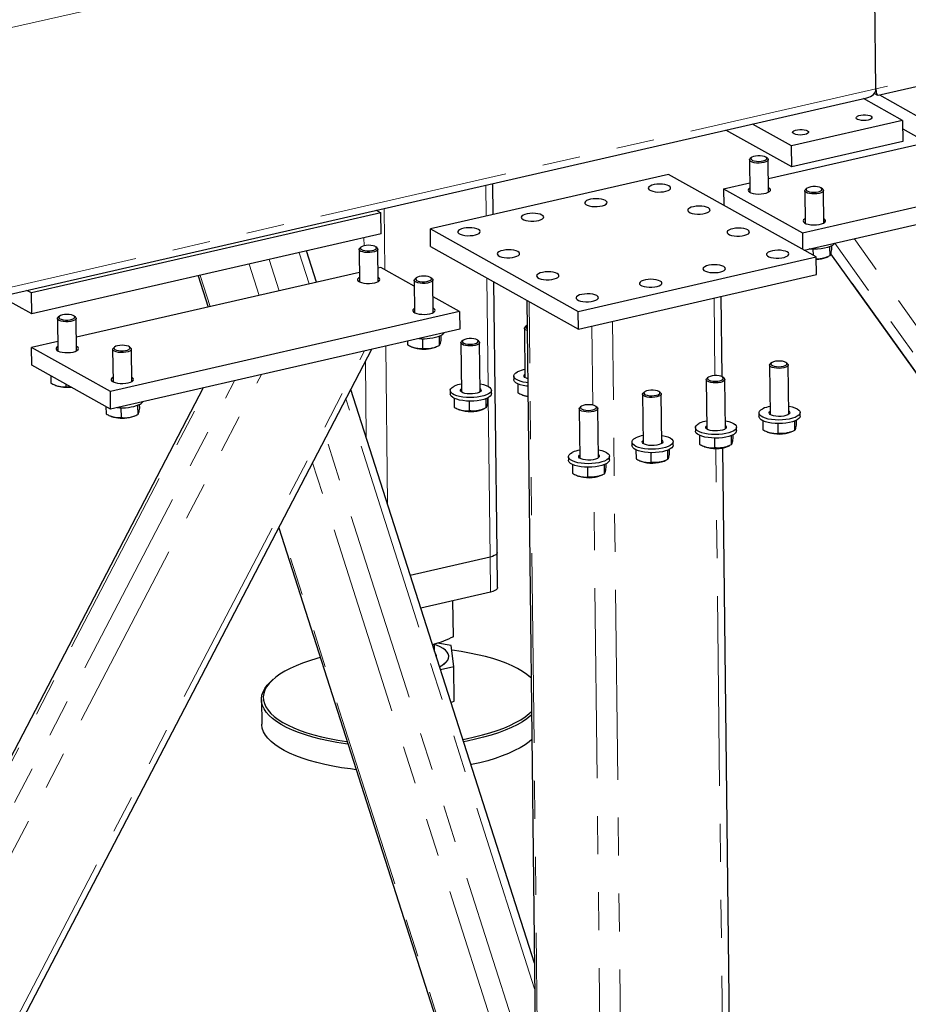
# Model space of a CAD drawing. Header units: millimetres. Extents: x 0 to 841, y 0 to 594.
# Tile 80 of 107: x 498 to 528, y 399 to 432. Entities that reach past the tile are written whole.
import ezdxf

# ---------------------------------------------------------------- set-up
doc = ezdxf.new("R2010")
doc.units = ezdxf.units.MM
doc.linetypes.add('PHANTOM', pattern=[12.7, 6.35, -1.27, 1.27, -1.27, 1.27, -1.27])
doc.layers.add('TRAIT-FORT', color=4, linetype='Continuous', lineweight=25)

msp = doc.modelspace()

# ---------------------------------------------------------------- linework, layer by layer
at = {"color": 8, "linetype": 'PHANTOM', "lineweight": 18}
for p, q in [((526.89048, 438.70499), (491.84371, 430.67566)), ((562.03621, 438.0803), (526.98944, 430.05098)), ((526.98944, 430.05098), (491.94267, 422.02165)), ((513.94752, 425.79607), (513.93568, 426.8314)), ((510.56065, 424.00262), (510.53721, 426.0528)), ((509.86357, 424.80691), (509.86055, 425.07142)), ((549.1834, 393.03279), (526.25723, 425.04387)), ((548.9294, 392.33681), (525.61179, 424.89445)), ((508.0283, 423.53113), (507.69424, 424.57511)), ((544.68296, 397.74161), (525.47747, 424.55762)), ((506.35213, 423.14712), (506.01808, 424.1911)), ((507.01937, 423.29999), (506.68532, 424.34397)), ((504.71573, 422.77221), (504.38167, 423.81619)), ((514.01256, 420.10873), (513.97111, 423.73329)), ((521.60207, 420.46632), (521.57239, 423.06174)), ((515.84202, 382.78542), (515.38279, 422.94442)), ((517.51809, 419.47945), (517.48783, 422.12596)), ((518.63963, 381.55679), (518.17392, 422.28314)), ((510.65028, 416.16448), (510.58979, 421.45441)), ((492.10042, 387.21641), (509.87462, 421.29057)), ((509.93691, 418.39389), (509.90795, 420.92611)), ((488.65416, 386.42686), (506.42836, 420.50102)), ((488.3312, 388.87256), (504.61265, 420.08503)), ((488.77715, 388.17718), (505.53109, 420.29545)), ((515.57155, 399.95733), (509.25959, 419.68316)), ((514.07786, 414.39769), (514.01689, 419.73006)), ((515.23858, 397.6137), (508.58842, 418.39649)), ((521.90421, 394.04455), (521.62993, 418.03008)), ((514.66598, 397.16508), (508.14455, 417.54556)), ((517.95118, 381.60679), (517.54569, 417.06644)), ((514.76141, 391.37792), (507.05595, 415.45866)), ((514.09124, 413.22823), (514.07786, 414.39769))]:
    msp.add_line(p, q, dxfattribs=at)
msp.add_open_spline([(512.24449, 411.18234), (512.26028, 411.15995), (512.28569, 411.12392), (512.29205, 411.07918), (512.28807, 411.05773), (512.28671, 411.05039)], degree=3, knots=[0, 0, 0, 0, 0.51922766, 0.83540921, 1, 1, 1, 1], dxfattribs=at)
at = {"layer": 'TRAIT-FORT', "color": 4, "linetype": 'Continuous', "lineweight": 25}
for p, q in [((526.98944, 430.05098), (526.89048, 438.70499)), ((527.06503, 429.83938), (561.73264, 437.78184)), ((492.01826, 421.81005), (526.68587, 429.75251)), ((527.88139, 428.99475), (526.57204, 429.72643)), ((526.93877, 429.90075), (527.04294, 429.84254)), ((527.10306, 429.84809), (528.4124, 429.11641)), ((523.39269, 427.05117), (532.85851, 429.21981)), ((527.88139, 428.99475), (524.16431, 428.14315)), ((527.88139, 428.99475), (527.88942, 428.29307)), ((524.17233, 427.44148), (521.97011, 428.67211)), ((524.16431, 428.14315), (522.85496, 428.87484)), ((527.8846, 428.71416), (528.42043, 428.41473)), ((524.17233, 427.44148), (524.16431, 428.14315)), ((527.88942, 428.29307), (524.17233, 427.44148)), ((522.7605, 427.67698), (522.7729, 426.59223)), ((522.82322, 427.75443), (522.78311, 427.71886)), ((523.36189, 427.72548), (523.32097, 427.76012)), ((523.39786, 426.59938), (523.38546, 427.68413)), ((524.529, 425.23419), (536.21126, 427.91064)), ((524.58275, 424.66025), (536.21795, 427.32591)), ((520.0488, 427.19389), (512.08362, 425.36904)), ((524.99213, 424.43148), (520.0488, 427.19389)), ((514.18497, 425.85047), (514.17313, 426.8858)), ((521.89256, 426.70748), (522.76929, 426.90834)), ((521.89256, 426.70748), (524.529, 425.23419)), ((521.89256, 426.70748), (521.89882, 426.16007)), ((524.66874, 426.72313), (524.62862, 426.68756)), ((525.2074, 426.69418), (525.16648, 426.72882)), ((524.60601, 426.64568), (524.61841, 425.56093)), ((525.24337, 425.56808), (525.23097, 426.65283)), ((510.42589, 425.90446), (498.74363, 423.22802)), ((510.26999, 425.99158), (510.42589, 425.90446)), ((510.43391, 425.20278), (510.42589, 425.90446)), ((512.08362, 425.36904), (517.02696, 422.60663)), ((512.09031, 424.78431), (512.08362, 425.36904)), ((510.43391, 425.20278), (498.75166, 422.52634)), ((524.529, 425.23419), (524.53526, 424.68678)), ((509.69761, 424.68423), (509.71001, 423.59948)), ((509.76034, 424.76168), (509.72022, 424.72611)), ((510.299, 424.73273), (510.25809, 424.76737)), ((510.33497, 423.60663), (510.32257, 424.69138)), ((512.09031, 424.78431), (517.03365, 422.0219)), ((524.88205, 424.69355), (524.88435, 424.49171)), ((525.43936, 424.77493), (525.4429, 424.4654)), ((525.49787, 424.80073), (525.49923, 424.68159)), ((508.27498, 423.58765), (507.94093, 424.63163)), ((517.02696, 422.60663), (524.99213, 424.43148)), ((524.99882, 423.84675), (524.99213, 424.43148)), ((525.3261, 424.41465), (525.38641, 424.44012)), ((525.47261, 424.53553), (544.66287, 397.74079)), ((510.42271, 424.0797), (510.32981, 424.05842)), ((511.54542, 423.45231), (510.42271, 424.0797)), ((509.7064, 423.91559), (500.24059, 421.74694)), ((504.31737, 423.80146), (504.65142, 422.75748)), ((511.60585, 423.73038), (511.56574, 423.69481)), ((512.14451, 423.70143), (512.1036, 423.73607)), ((517.03365, 422.0219), (524.99882, 423.84675)), ((511.54312, 423.65293), (511.55553, 422.56818)), ((512.18048, 422.57533), (512.16808, 423.66008)), ((514.31419, 414.55073), (514.21071, 423.5994)), ((498.75166, 422.52634), (497.70288, 423.11241)), ((498.74363, 423.22802), (498.58773, 423.31514)), ((498.75166, 422.52634), (498.74363, 423.22802)), ((513.05915, 422.60641), (512.17448, 423.10079)), ((521.84058, 420.42779), (521.80984, 423.11614)), ((515.30821, 422.9861), (515.76686, 382.87703)), ((499.67112, 422.45021), (499.631, 422.41464)), ((500.20978, 422.42126), (500.16886, 422.4559)), ((500.24575, 421.29516), (500.23335, 422.37991)), ((513.05915, 422.60641), (501.3769, 419.92997)), ((513.05915, 422.60641), (513.06584, 422.02168)), ((517.03365, 422.0219), (517.02696, 422.60663)), ((499.60839, 422.37276), (499.62079, 421.28801)), ((515.22844, 422.05061), (515.24727, 420.40375)), ((515.29117, 422.12806), (515.25106, 422.09249)), ((513.06584, 422.02168), (501.38358, 419.34524)), ((512.37647, 421.78218), (512.38001, 421.47265)), ((512.43498, 421.80798), (512.43634, 421.68884)), ((499.61718, 421.60412), (498.74045, 421.40326)), ((501.3769, 419.92997), (498.74045, 421.40326)), ((498.74714, 420.81853), (498.74045, 421.40326)), ((501.51663, 421.41891), (501.47651, 421.38334)), ((502.05529, 421.38996), (502.01438, 421.4246)), ((511.32063, 421.62185), (511.32206, 421.49651)), ((511.46673, 421.42601), (511.49919, 421.41317)), ((511.81916, 421.7008), (511.82287, 421.37648)), ((512.26321, 421.4219), (512.32353, 421.44737)), ((513.10439, 421.56398), (513.12323, 419.91712)), ((513.16712, 421.64143), (513.12701, 421.60586)), ((513.70579, 421.61248), (513.66487, 421.64712)), ((513.74819, 419.92427), (513.72935, 421.57113)), ((492.35419, 387.27455), (510.12839, 421.34871)), ((501.4539, 421.34146), (501.4663, 420.25671)), ((502.09126, 420.26386), (502.07886, 421.34861)), ((501.38358, 419.34524), (498.74714, 420.81853)), ((523.4312, 420.81393), (523.45003, 419.16707)), ((523.49393, 420.89138), (523.45382, 420.85581)), ((524.03259, 420.86243), (523.99168, 420.89707)), ((524.07499, 419.17422), (524.05616, 420.82108)), ((499.38451, 420.46235), (499.38733, 420.21633)), ((514.87172, 420.45001), (514.87306, 420.33306)), ((521.36988, 420.40475), (521.32977, 420.36918)), ((521.90855, 420.3758), (521.86763, 420.41044)), ((499.53199, 420.14584), (499.56446, 420.13299)), ((499.88716, 420.18147), (499.88814, 420.09631)), ((499.88814, 420.09631), (500.04599, 420.09271)), ((515.00396, 420.19289), (515.00738, 419.89418)), ((521.30716, 420.32731), (521.32599, 418.68045)), ((521.95095, 418.68759), (521.93211, 420.33445)), ((504.48273, 420.05527), (488.24262, 388.92206)), ((501.38358, 419.34524), (501.3769, 419.92997)), ((515.56173, 400.81544), (509.42369, 419.99776)), ((512.74767, 419.96338), (512.74901, 419.84644)), ((514.12392, 419.86216), (514.12258, 419.9791)), ((515.15205, 419.82369), (515.18451, 419.81084)), ((519.18311, 419.84068), (519.20194, 418.19382)), ((519.24584, 419.91813), (519.20572, 419.88256)), ((519.7845, 419.88918), (519.74359, 419.92382)), ((519.8269, 418.20097), (519.80807, 419.84783)), ((501.23003, 419.43105), (501.23284, 419.18503)), ((502.28725, 419.47071), (502.29079, 419.16118)), ((502.34576, 419.4965), (502.34712, 419.37737)), ((512.87992, 419.70626), (512.88333, 419.40756)), ((513.38043, 419.61185), (513.38414, 419.28753)), ((513.93774, 419.69324), (513.94128, 419.3837)), ((513.99625, 419.71903), (513.99762, 419.5999)), ((517.12179, 419.4315), (517.08168, 419.39593)), ((517.66045, 419.40255), (517.61954, 419.43719)), ((501.37751, 419.11454), (501.40997, 419.10169)), ((501.72994, 419.38933), (501.73365, 419.06501)), ((502.17399, 419.11043), (502.2343, 419.1359)), ((513.028, 419.33706), (513.06047, 419.32422)), ((513.82449, 419.33295), (513.8848, 419.35842)), ((517.05906, 419.35406), (517.07789, 417.7072)), ((517.70285, 417.71434), (517.68402, 419.3612)), ((523.07448, 419.21333), (523.07582, 419.09639)), ((524.45073, 419.11211), (524.44939, 419.22905)), ((523.20672, 418.95621), (523.21014, 418.65751)), ((523.70724, 418.8618), (523.71095, 418.53748)), ((524.26455, 418.94319), (524.26809, 418.63365)), ((524.32306, 418.96898), (524.32442, 418.84984)), ((520.95043, 418.72671), (520.95177, 418.60976)), ((521.08268, 418.46959), (521.08609, 418.17088)), ((522.1405, 418.45656), (522.14404, 418.14703)), ((522.19901, 418.48235), (522.20038, 418.36322)), ((522.32668, 418.62548), (522.32534, 418.74243)), ((523.35481, 418.58701), (523.38728, 418.57417)), ((524.15129, 418.5829), (524.21161, 418.60837)), ((518.82639, 418.24008), (518.82772, 418.12313)), ((520.20263, 418.13886), (520.2013, 418.2558)), ((521.23076, 418.10038), (521.26323, 418.08754)), ((521.58319, 418.37518), (521.5869, 418.05086)), ((522.02725, 418.09628), (522.08756, 418.12175)), ((518.07859, 417.65223), (518.07725, 417.76918)), ((518.95863, 417.98296), (518.96205, 417.68425)), ((519.45915, 417.88855), (519.46286, 417.56423)), ((520.01646, 417.96993), (520.02, 417.6604)), ((520.07497, 417.99573), (520.07633, 417.87659)), ((522.14166, 394.09895), (521.86776, 418.05088)), ((516.70234, 417.75345), (516.70368, 417.63651)), ((516.83459, 417.49633), (516.838, 417.19763)), ((517.89241, 417.48331), (517.89595, 417.17377)), ((517.95092, 417.5091), (517.95228, 417.38997)), ((519.10672, 417.61376), (519.13918, 417.60091)), ((519.9032, 417.60965), (519.96351, 417.63512)), ((516.98267, 417.12713), (517.01514, 417.11429)), ((517.3351, 417.40193), (517.33881, 417.0776)), ((517.77915, 417.12302), (517.83947, 417.1485)), ((507.01317, 415.37665), (514.76397, 391.15422)), ((514.32756, 413.38127), (514.31419, 414.55073)), ((514.07786, 414.39769), (511.41112, 413.78673)), ((514.09124, 413.22823), (511.76069, 412.69429)), ((512.85199, 411.72833), (512.83812, 412.94113)), ((512.77606, 411.44289), (512.32472, 411.52126)), ((512.22534, 411.25916), (512.22274, 411.48658)), ((512.86325, 410.74386), (512.77606, 411.44289)), ((512.69974, 411.0678), (512.69961, 411.07949)), ((512.41827, 410.63926), (512.86325, 410.74386)), ((512.87652, 409.58353), (512.86325, 410.74386)), ((506.82758, 410.31247), (506.77027, 410.26166)), ((515.45193, 410.36094), (515.39348, 410.41043)), ((506.43105, 409.63351), (506.44041, 408.81489)), ((512.77238, 409.53259), (512.87652, 409.58353))]:
    msp.add_line(p, q, dxfattribs=at)
at = {"layer": 'TRAIT-FORT', "color": 4, "linetype": 'Continuous', "lineweight": 25, "flags": 128}
for points in [[(526.7306, 429.01024), (526.65786, 428.99847), (526.57914, 428.99471), (526.50142, 428.99928), (526.43163, 429.01178), (526.37596, 429.0311), (526.33935, 429.05551), (526.32507, 429.08286), (526.33437, 429.11071), (526.36643, 429.13659), (526.41841, 429.15819), (526.48568, 429.17361), (526.56227, 429.18146), (526.64137, 429.18105), (526.71596, 429.17242), (526.7794, 429.15633), (526.82606, 429.13422), (526.85179, 429.10804), (526.85431, 429.08013), (526.8334, 429.05296), (526.7909, 429.02895), (526.7306, 429.01024)], [(524.60656, 428.52361), (524.53381, 428.51185), (524.45509, 428.50809), (524.37738, 428.51266), (524.30759, 428.52516), (524.25191, 428.54447), (524.21531, 428.56889), (524.20102, 428.59624), (524.21032, 428.62409), (524.24239, 428.64996), (524.29436, 428.67157), (524.36163, 428.68698), (524.43822, 428.69483), (524.51732, 428.69442), (524.59191, 428.68579), (524.65535, 428.6697), (524.70201, 428.64759), (524.72774, 428.62141), (524.73027, 428.5935), (524.70935, 428.56634), (524.66685, 428.54233), (524.60656, 428.52361)], [(523.36189, 427.72548), (523.36506, 427.72268), (523.38419, 427.6936), (523.38024, 427.66355), (523.3535, 427.63476), (523.30596, 427.60937), (523.24113, 427.58926), (523.16384, 427.57592), (523.07981, 427.57034), (522.99527, 427.57293), (522.91649, 427.5835), (522.84932, 427.60128), (522.79874, 427.62493), (522.76849, 427.65271), (522.76083, 427.68255), (522.77632, 427.71225), (522.78311, 427.71886)], [(522.96008, 427.80653), (522.89313, 427.79033), (522.84212, 427.76802), (522.81158, 427.74157), (522.80422, 427.71334), (522.8207, 427.68583), (522.85956, 427.66149), (522.91733, 427.64248), (522.9889, 427.63049), (523.06789, 427.62658), (523.1473, 427.63111), (523.22006, 427.64367), (523.27971, 427.66315), (523.32094, 427.6878), (523.34011, 427.71545), (523.33549, 427.74364), (523.30751, 427.76986), (523.25865, 427.79178), (523.19325, 427.80745), (523.11712, 427.81549), (523.03702, 427.81517), (522.96008, 427.80653)], [(520.06522, 426.80816), (520.00604, 426.83334), (519.93055, 426.85236), (519.84351, 426.86401), (519.75038, 426.86757), (519.65701, 426.86281), (519.56928, 426.85002), (519.49268, 426.83002), (519.43204, 426.80406), (519.39117, 426.77377), (519.37263, 426.74106), (519.37759, 426.70797), (519.40574, 426.67659), (519.4553, 426.6489), (519.52317, 426.62662), (519.60508, 426.61116), (519.69588, 426.6035), (519.78987, 426.6041), (519.88115, 426.61295), (519.96396, 426.62947), (520.03313, 426.65263), (520.08429, 426.68098), (520.11423, 426.71273), (520.12107, 426.7459), (520.10439, 426.77838), (520.06522, 426.80816)], [(522.77123, 426.73856), (522.75778, 426.73064), (522.7223, 426.69955), (522.70958, 426.66655), (522.72043, 426.6337), (522.75415, 426.60306), (522.80863, 426.57657), (522.88045, 426.55588), (522.96509, 426.5423), (523.05724, 426.53667), (523.1511, 426.53936), (523.24079, 426.5502), (523.32065, 426.5685), (523.38568, 426.59311), (523.43179, 426.62248), (523.45607, 426.65478), (523.45702, 426.68797), (523.43456, 426.71997), (523.39619, 426.74571)], [(525.2074, 426.69418), (525.21057, 426.69138), (525.2297, 426.6623), (525.22575, 426.63225), (525.19901, 426.60346), (525.15147, 426.57807), (525.08664, 426.55796), (525.00935, 426.54462), (524.92532, 426.53904), (524.84078, 426.54163), (524.762, 426.5522), (524.69483, 426.56998), (524.64425, 426.59363), (524.614, 426.62141), (524.60634, 426.65125), (524.62183, 426.68095), (524.62862, 426.68756)], [(524.80559, 426.77523), (524.73864, 426.75903), (524.68763, 426.73672), (524.65709, 426.71027), (524.64973, 426.68204), (524.66621, 426.65453), (524.70507, 426.63019), (524.76285, 426.61118), (524.83441, 426.59919), (524.91341, 426.59528), (524.99281, 426.59981), (525.06557, 426.61237), (525.12522, 426.63185), (525.16645, 426.6565), (525.18562, 426.68415), (525.181, 426.71234), (525.15302, 426.73856), (525.10416, 426.76048), (525.03876, 426.77615), (524.96263, 426.78419), (524.88253, 426.78387), (524.80559, 426.77523)], [(517.94118, 426.32153), (517.88199, 426.34672), (517.80651, 426.36573), (517.71947, 426.37739), (517.62633, 426.38094), (517.53297, 426.37618), (517.44523, 426.3634), (517.36864, 426.3434), (517.308, 426.31744), (517.26712, 426.28715), (517.24859, 426.25443), (517.25354, 426.22135), (517.28169, 426.18997), (517.33126, 426.16227), (517.39913, 426.13999), (517.48103, 426.12454), (517.57184, 426.11687), (517.66583, 426.11748), (517.7571, 426.12632), (517.83992, 426.14284), (517.90908, 426.16601), (517.96024, 426.19435), (517.99018, 426.22611), (517.99702, 426.25927), (517.98034, 426.29176), (517.94118, 426.32153)], [(521.38344, 426.07151), (521.32426, 426.0967), (521.24878, 426.11572), (521.16173, 426.12737), (521.0686, 426.13093), (520.97524, 426.12617), (520.8875, 426.11338), (520.81091, 426.09338), (520.75027, 426.06742), (520.70939, 426.03713), (520.69085, 426.00442), (520.69581, 425.97133), (520.72396, 425.93995), (520.77353, 425.91225), (520.84139, 425.88998), (520.9233, 425.87452), (521.01411, 425.86685), (521.1081, 425.86746), (521.19937, 425.8763), (521.28219, 425.89283), (521.35135, 425.91599), (521.40251, 425.94434), (521.43245, 425.97609), (521.43929, 426.00925), (521.42261, 426.04174), (521.38344, 426.07151)], [(515.81713, 425.83491), (515.75794, 425.86009), (515.68246, 425.87911), (515.59542, 425.89076), (515.50229, 425.89432), (515.40892, 425.88956), (515.32118, 425.87677), (515.24459, 425.85677), (515.18395, 425.83081), (515.14308, 425.80052), (515.12454, 425.76781), (515.1295, 425.73472), (515.15764, 425.70334), (515.20721, 425.67564), (515.27508, 425.65337), (515.35699, 425.63791), (515.44779, 425.63024), (515.54178, 425.63085), (515.63305, 425.63969), (515.71587, 425.65622), (515.78503, 425.67938), (515.83619, 425.70773), (515.86613, 425.73948), (515.87298, 425.77264), (515.85629, 425.80513), (515.81713, 425.83491)], [(524.61674, 425.70726), (524.60329, 425.69934), (524.56781, 425.66825), (524.5551, 425.63525), (524.56594, 425.6024), (524.59966, 425.57176), (524.65414, 425.54527), (524.72596, 425.52458), (524.8106, 425.511), (524.90275, 425.50537), (524.99662, 425.50806), (525.0863, 425.5189), (525.16616, 425.5372), (525.23119, 425.56181), (525.2773, 425.59118), (525.30159, 425.62348), (525.30253, 425.65667), (525.28007, 425.68867), (525.2417, 425.71441)], [(513.69308, 425.34828), (513.6339, 425.37347), (513.55841, 425.39248), (513.47137, 425.40414), (513.37824, 425.40769), (513.28487, 425.40293), (513.19714, 425.39015), (513.12054, 425.37015), (513.0599, 425.34419), (513.01903, 425.3139), (513.00049, 425.28118), (513.00545, 425.24809), (513.0336, 425.21672), (513.08316, 425.18902), (513.15103, 425.16674), (513.23294, 425.15128), (513.32374, 425.14362), (513.41773, 425.14423), (513.50901, 425.15307), (513.59182, 425.16959), (513.66099, 425.19275), (513.71215, 425.2211), (513.74209, 425.25286), (513.74893, 425.28602), (513.73225, 425.31851), (513.69308, 425.34828)], [(522.70167, 425.33487), (522.64248, 425.36006), (522.567, 425.37907), (522.47996, 425.39073), (522.38683, 425.39428), (522.29346, 425.38952), (522.20572, 425.37674), (522.12913, 425.35674), (522.06849, 425.33078), (522.02762, 425.30049), (522.00908, 425.26777), (522.01404, 425.23469), (522.04218, 425.20331), (522.09175, 425.17561), (522.15962, 425.15333), (522.24153, 425.13788), (522.33233, 425.13021), (522.42632, 425.13082), (522.51759, 425.13966), (522.60041, 425.15618), (522.66957, 425.17935), (522.72073, 425.20769), (522.75067, 425.23945), (522.75752, 425.27261), (522.74083, 425.3051), (522.70167, 425.33487)], [(510.14082, 424.58892), (510.0594, 424.57937), (509.97432, 424.57786), (509.89189, 424.58451), (509.81823, 424.59881), (509.7588, 424.61972), (509.71801, 424.64568), (509.69888, 424.67476), (509.70283, 424.70481), (509.72022, 424.72611)], [(510.12205, 424.64369), (510.189, 424.65989), (510.24001, 424.68221), (510.27055, 424.70865), (510.27791, 424.73689), (510.26143, 424.7644), (510.22257, 424.78874), (510.16479, 424.80775), (510.09323, 424.81974), (510.01423, 424.82364), (509.93483, 424.81911), (509.86207, 424.80655), (509.80242, 424.78708), (509.76119, 424.76242), (509.74202, 424.73477), (509.74664, 424.70659), (509.77462, 424.68037), (509.82348, 424.65845), (509.88888, 424.64277), (509.96501, 424.63474), (510.04511, 424.63505), (510.12205, 424.64369)], [(510.299, 424.73273), (510.31457, 424.71565), (510.32223, 424.68581), (510.30675, 424.65611), (510.26926, 424.62877), (510.21254, 424.6058), (510.14082, 424.58892)], [(525.61179, 424.89445), (525.58316, 424.85856), (525.53035, 424.81871), (525.45852, 424.78264), (525.36995, 424.7515), (525.26751, 424.72628), (525.15447, 424.70781), (525.03448, 424.69667), (524.9114, 424.69322), (524.78917, 424.69758), (524.75667, 424.70009)], [(515.0113, 424.61164), (514.95212, 424.63682), (514.87664, 424.65584), (514.78959, 424.66749), (514.69646, 424.67105), (514.6031, 424.66629), (514.51536, 424.6535), (514.43877, 424.6335), (514.37813, 424.60754), (514.33725, 424.57725), (514.31871, 424.54454), (514.32367, 424.51145), (514.35182, 424.48007), (514.40139, 424.45238), (514.46926, 424.4301), (514.55116, 424.41464), (514.64197, 424.40698), (514.73596, 424.40758), (514.82723, 424.41643), (514.91005, 424.43295), (514.97921, 424.45611), (515.03037, 424.48446), (515.06031, 424.51621), (515.06715, 424.54938), (515.05047, 424.58186), (515.0113, 424.61164)], [(524.01989, 424.59823), (523.96071, 424.62341), (523.88522, 424.64243), (523.79818, 424.65409), (523.70505, 424.65764), (523.61168, 424.65288), (523.52395, 424.6401), (523.44735, 424.6201), (523.38671, 424.59414), (523.34584, 424.56385), (523.3273, 424.53113), (523.33226, 424.49804), (523.36041, 424.46667), (523.40997, 424.43897), (523.47784, 424.41669), (523.55975, 424.40123), (523.65055, 424.39357), (523.74454, 424.39418), (523.83581, 424.40302), (523.91863, 424.41954), (523.98779, 424.4427), (524.03895, 424.47105), (524.0689, 424.50281), (524.07574, 424.53597), (524.05905, 424.56846), (524.01989, 424.59823)], [(521.89584, 424.1116), (521.83666, 424.13679), (521.76117, 424.15581), (521.67413, 424.16746), (521.581, 424.17102), (521.48764, 424.16625), (521.3999, 424.15347), (521.3233, 424.13347), (521.26267, 424.10751), (521.22179, 424.07722), (521.20325, 424.0445), (521.20821, 424.01142), (521.23636, 423.98004), (521.28592, 423.95234), (521.35379, 423.93006), (521.4357, 423.91461), (521.5265, 423.90694), (521.62049, 423.90755), (521.71177, 423.91639), (521.79458, 423.93291), (521.86375, 423.95608), (521.91491, 423.98443), (521.94485, 424.01618), (521.95169, 424.04934), (521.93501, 424.08183), (521.89584, 424.1116)], [(509.70834, 423.74581), (509.67441, 423.72271), (509.65013, 423.69041), (509.64918, 423.65722), (509.67164, 423.62523), (509.71609, 423.59643), (509.77975, 423.57266), (509.8586, 423.55539), (509.9477, 423.54571), (510.04144, 423.54423), (510.13394, 423.55104), (510.21939, 423.56573)], [(510.21939, 423.56573), (510.29241, 423.58735), (510.34842, 423.61456), (510.3839, 423.64564), (510.39662, 423.67865), (510.38577, 423.7115), (510.35205, 423.74213), (510.3333, 423.75296)], [(511.98633, 423.55762), (511.90491, 423.54807), (511.81983, 423.54656), (511.7374, 423.55321), (511.66374, 423.56751), (511.60431, 423.58842), (511.56352, 423.61438), (511.54439, 423.64346), (511.54834, 423.67351), (511.56574, 423.69481)], [(511.96756, 423.61239), (512.03451, 423.62859), (512.08552, 423.65091), (512.11606, 423.67735), (512.12342, 423.70559), (512.10694, 423.7331), (512.06808, 423.75744), (512.01031, 423.77645), (511.93874, 423.78844), (511.85975, 423.79234), (511.78034, 423.78781), (511.70758, 423.77525), (511.64793, 423.75578), (511.6067, 423.73112), (511.58753, 423.70347), (511.59215, 423.67529), (511.62013, 423.64907), (511.66899, 423.62715), (511.73439, 423.61147), (511.81052, 423.60344), (511.89062, 423.60375), (511.96756, 423.61239)], [(512.14451, 423.70143), (512.16008, 423.68435), (512.16775, 423.65451), (512.15226, 423.62481), (512.11477, 423.59747), (512.05806, 423.5745), (511.98633, 423.55762)], [(516.32953, 423.87499), (516.27034, 423.90018), (516.19486, 423.9192), (516.10782, 423.93085), (516.01469, 423.93441), (515.92132, 423.92964), (515.83358, 423.91686), (515.75699, 423.89686), (515.69635, 423.8709), (515.65548, 423.84061), (515.63694, 423.80789), (515.6419, 423.77481), (515.67004, 423.74343), (515.71961, 423.71573), (515.78748, 423.69346), (515.86939, 423.678), (515.96019, 423.67033), (516.05418, 423.67094), (516.14545, 423.67978), (516.22827, 423.6963), (516.29743, 423.71947), (516.34859, 423.74782), (516.37853, 423.77957), (516.38538, 423.81273), (516.36869, 423.84522), (516.32953, 423.87499)], [(519.7718, 423.62498), (519.71261, 423.65016), (519.63713, 423.66918), (519.55009, 423.68083), (519.45696, 423.68439), (519.36359, 423.67963), (519.27585, 423.66684), (519.19926, 423.64684), (519.13862, 423.62088), (519.09775, 423.59059), (519.07921, 423.55788), (519.08417, 423.52479), (519.11231, 423.49341), (519.16188, 423.46572), (519.22975, 423.44344), (519.31166, 423.42798), (519.40246, 423.42032), (519.49645, 423.42092), (519.58772, 423.42977), (519.67054, 423.44629), (519.7397, 423.46945), (519.79086, 423.4978), (519.8208, 423.52955), (519.82765, 423.56272), (519.81096, 423.5952), (519.7718, 423.62498)], [(517.64775, 423.13835), (517.58857, 423.16354), (517.51308, 423.18255), (517.42604, 423.19421), (517.33291, 423.19776), (517.23954, 423.193), (517.15181, 423.18022), (517.07521, 423.16022), (517.01457, 423.13426), (516.9737, 423.10397), (516.95516, 423.07125), (516.96012, 423.03817), (516.98827, 423.00679), (517.03783, 422.97909), (517.1057, 422.95681), (517.18761, 422.94136), (517.27841, 422.93369), (517.3724, 422.9343), (517.46367, 422.94314), (517.54649, 422.95966), (517.61565, 422.98283), (517.66681, 423.01117), (517.69676, 423.04293), (517.7036, 423.07609), (517.68691, 423.10858), (517.64775, 423.13835)], [(511.55385, 422.71451), (511.51993, 422.69141), (511.49564, 422.65911), (511.49469, 422.62592), (511.51715, 422.59393), (511.56161, 422.56513), (511.62526, 422.54136), (511.70411, 422.52409), (511.79321, 422.51441), (511.88695, 422.51293), (511.97946, 422.51975), (512.0649, 422.53443)], [(512.0649, 422.53443), (512.13792, 422.55605), (512.19393, 422.58326), (512.22941, 422.61434), (512.24213, 422.64735), (512.23128, 422.6802), (512.19756, 422.71083), (512.17881, 422.72166)], [(500.0516, 422.27745), (499.97017, 422.2679), (499.88509, 422.26639), (499.80267, 422.27303), (499.72901, 422.28734), (499.66958, 422.30825), (499.62879, 422.3342), (499.60965, 422.36329), (499.6136, 422.39334), (499.631, 422.41464)], [(500.03283, 422.33222), (500.09978, 422.34842), (500.15079, 422.37073), (500.18133, 422.39718), (500.18869, 422.42541), (500.17221, 422.45292), (500.13335, 422.47726), (500.07557, 422.49627), (500.00401, 422.50826), (499.92501, 422.51217), (499.84561, 422.50764), (499.77285, 422.49508), (499.7132, 422.47561), (499.67196, 422.45095), (499.6528, 422.4233), (499.65741, 422.39511), (499.6854, 422.36889), (499.73426, 422.34697), (499.79966, 422.3313), (499.87579, 422.32326), (499.95589, 422.32358), (500.03283, 422.33222)], [(500.20978, 422.42126), (500.22535, 422.40418), (500.23301, 422.37434), (500.21752, 422.34464), (500.18003, 422.3173), (500.12332, 422.29433), (500.0516, 422.27745)], [(515.31978, 421.97403), (515.31726, 421.97491), (515.26668, 421.99856), (515.23644, 422.02634), (515.22878, 422.05618), (515.24426, 422.08587), (515.25106, 422.09249)], [(515.31781, 422.14602), (515.31006, 422.14165), (515.27952, 422.1152), (515.27216, 422.08696), (515.28865, 422.05946), (515.31904, 422.03914)], [(499.61912, 421.43434), (499.58519, 421.41124), (499.5609, 421.37894), (499.55996, 421.34575), (499.58242, 421.31375), (499.62687, 421.28496), (499.69053, 421.26118), (499.76938, 421.24391), (499.85848, 421.23423), (499.95222, 421.23276), (500.04472, 421.23957), (500.13017, 421.25425)], [(500.13017, 421.25425), (500.20319, 421.27588), (500.2592, 421.30309), (500.29468, 421.33417), (500.30739, 421.36717), (500.29655, 421.40003), (500.26283, 421.43066), (500.24408, 421.44149)], [(501.87834, 421.30092), (501.94529, 421.31712), (501.9963, 421.33943), (502.02684, 421.36588), (502.0342, 421.39411), (502.01772, 421.42162), (501.97886, 421.44596), (501.92108, 421.46497), (501.84952, 421.47696), (501.77052, 421.48087), (501.69112, 421.47634), (501.61836, 421.46378), (501.55871, 421.44431), (501.51748, 421.41965), (501.49831, 421.392), (501.50293, 421.36381), (501.53091, 421.33759), (501.57977, 421.31567), (501.64517, 421.3), (501.7213, 421.29196), (501.8014, 421.29228), (501.87834, 421.30092)], [(502.05529, 421.38996), (502.07086, 421.37288), (502.07852, 421.34304), (502.06304, 421.31334), (502.02555, 421.286), (501.96883, 421.26303), (501.89711, 421.24615)], [(513.70579, 421.61248), (513.70896, 421.60969), (513.72809, 421.5806), (513.72414, 421.55056), (513.6974, 421.52177), (513.64985, 421.49637), (513.58503, 421.47626), (513.50774, 421.46292), (513.4237, 421.45734), (513.33916, 421.45993), (513.26039, 421.47051), (513.19322, 421.48828), (513.14263, 421.51193), (513.11239, 421.53971), (513.10473, 421.56955), (513.12022, 421.59925), (513.12701, 421.60586)], [(513.30398, 421.69353), (513.23703, 421.67733), (513.18602, 421.65502), (513.15547, 421.62857), (513.14812, 421.60034), (513.1646, 421.57283), (513.20346, 421.54849), (513.26123, 421.52948), (513.3328, 421.51749), (513.41179, 421.51359), (513.4912, 421.51812), (513.56396, 421.53067), (513.6236, 421.55015), (513.66484, 421.5748), (513.684, 421.60245), (513.67939, 421.63064), (513.65141, 421.65686), (513.60255, 421.67878), (513.53714, 421.69445), (513.46101, 421.70249), (513.38092, 421.70217), (513.30398, 421.69353)], [(501.89711, 421.24615), (501.81569, 421.2366), (501.73061, 421.23509), (501.64818, 421.24173), (501.57452, 421.25604), (501.51509, 421.27695), (501.4743, 421.3029), (501.45517, 421.33199), (501.45912, 421.36204), (501.47651, 421.38334)], [(524.03259, 420.86243), (524.03576, 420.85964), (524.05489, 420.83055), (524.05094, 420.8005), (524.02421, 420.77172), (523.97666, 420.74632), (523.91184, 420.72621), (523.83454, 420.71287), (523.75051, 420.70729), (523.66597, 420.70988), (523.5872, 420.72046), (523.52002, 420.73823), (523.46944, 420.76188), (523.4392, 420.78966), (523.43154, 420.8195), (523.44702, 420.8492), (523.45382, 420.85581)], [(523.63079, 420.94348), (523.56384, 420.92728), (523.51282, 420.90497), (523.48228, 420.87852), (523.47492, 420.85029), (523.49141, 420.82278), (523.53026, 420.79844), (523.58804, 420.77943), (523.65961, 420.76744), (523.7386, 420.76354), (523.818, 420.76807), (523.89076, 420.78062), (523.95041, 420.8001), (523.99165, 420.82475), (524.01081, 420.8524), (524.0062, 420.88059), (523.97822, 420.90681), (523.92935, 420.92873), (523.86395, 420.9444), (523.78782, 420.95244), (523.70773, 420.95212), (523.63079, 420.94348)], [(501.46463, 420.40304), (501.4307, 420.37994), (501.40642, 420.34764), (501.40547, 420.31445), (501.42793, 420.28245), (501.47238, 420.25366), (501.53604, 420.22988), (501.61489, 420.21261), (501.70399, 420.20293), (501.79773, 420.20146), (501.89023, 420.20827), (501.97568, 420.22295)], [(501.97568, 420.22295), (502.0487, 420.24458), (502.10471, 420.27179), (502.14019, 420.30287), (502.15291, 420.33587), (502.14206, 420.36873), (502.10834, 420.39936), (502.08959, 420.41019)], [(515.33977, 420.22567), (515.29282, 420.23147), (515.18394, 420.25076), (515.08712, 420.27672), (515.00547, 420.30849), (514.94161, 420.34507), (514.89761, 420.38527), (514.87487, 420.4278), (514.87412, 420.4713), (514.89539, 420.51437), (514.938, 420.55562), (515.00057, 420.59373)], [(515.33821, 420.36271), (515.29336, 420.37827), (515.24601, 420.40471), (515.22001, 420.43477), (515.21712, 420.4664), (515.23753, 420.49745), (515.24612, 420.50484)], [(521.50674, 420.45686), (521.43979, 420.44066), (521.38878, 420.41834), (521.35823, 420.3919), (521.35088, 420.36366), (521.36736, 420.33615), (521.40622, 420.31181), (521.46399, 420.2928), (521.53556, 420.28081), (521.61455, 420.27691), (521.69396, 420.28144), (521.76672, 420.294), (521.82636, 420.31347), (521.8676, 420.33813), (521.88677, 420.36578), (521.88215, 420.39396), (521.85417, 420.42018), (521.80531, 420.4421), (521.73991, 420.45778), (521.66378, 420.46581), (521.58368, 420.4655), (521.50674, 420.45686)], [(513.74514, 420.19096), (513.75722, 420.18887), (513.86049, 420.16616), (513.95008, 420.13718), (514.02313, 420.10287), (514.07728, 420.06432), (514.11078, 420.02279), (514.12258, 419.9796), (514.11227, 419.93614), (514.0802, 419.8938), (514.0274, 419.85396), (513.95557, 419.81789), (513.867, 419.78674), (513.76456, 419.76153), (513.65152, 419.74306), (513.53153, 419.73192), (513.40845, 419.72847), (513.28622, 419.73283), (513.16877, 419.74484), (513.05989, 419.76414), (512.96307, 419.79009), (512.88142, 419.82186), (512.81757, 419.85844), (512.77356, 419.89864), (512.75082, 419.94117), (512.75007, 419.98468), (512.77135, 420.02774), (512.81395, 420.069), (512.87652, 420.10711), (512.87652, 420.10711)], [(515.34111, 420.10873), (515.29416, 420.11452), (515.18528, 420.13382), (515.08845, 420.15977), (515.0068, 420.19154), (514.94295, 420.22812), (514.89895, 420.26832), (514.8762, 420.31085), (514.87306, 420.33306)], [(521.90855, 420.3758), (521.91172, 420.37301), (521.93085, 420.34393), (521.9269, 420.31388), (521.90016, 420.28509), (521.85262, 420.2597), (521.78779, 420.23959), (521.7105, 420.22624), (521.62646, 420.22066), (521.54193, 420.22325), (521.46315, 420.23383), (521.39598, 420.2516), (521.3454, 420.27526), (521.31515, 420.30303), (521.30749, 420.33288), (521.32298, 420.36257), (521.32977, 420.36918)], [(514.12392, 419.86216), (514.11361, 419.81919), (514.08154, 419.77686), (514.02874, 419.73702), (513.9569, 419.70094), (513.86834, 419.6698), (513.76589, 419.64458), (513.65286, 419.62611), (513.53287, 419.61497), (513.40978, 419.61152), (513.28755, 419.61588), (513.17011, 419.6279), (513.06123, 419.64719), (512.96441, 419.67314), (512.88276, 419.70492), (512.8189, 419.74149), (512.7749, 419.78169), (512.75216, 419.82423), (512.74901, 419.84644)], [(513.74703, 420.02536), (513.74829, 420.0244), (513.77429, 419.99435), (513.77719, 419.96272), (513.75677, 419.93166), (513.71443, 419.90331), (513.65306, 419.87959), (513.57684, 419.86211), (513.49096, 419.85207), (513.40127, 419.85015), (513.31389, 419.85648), (513.23478, 419.87064), (513.16932, 419.89165), (513.12197, 419.91808), (513.09596, 419.94814), (513.09307, 419.97977), (513.11349, 420.01082), (513.12207, 420.01822)], [(519.7845, 419.88918), (519.78767, 419.88638), (519.8068, 419.8573), (519.80285, 419.82725), (519.77611, 419.79846), (519.72857, 419.77307), (519.66375, 419.75296), (519.58645, 419.73962), (519.50242, 419.73404), (519.41788, 419.73663), (519.3391, 419.7472), (519.27193, 419.76498), (519.22135, 419.78863), (519.1911, 419.81641), (519.18344, 419.84625), (519.19893, 419.87595), (519.20572, 419.88256)], [(519.38269, 419.97023), (519.31574, 419.95403), (519.26473, 419.93172), (519.23419, 419.90527), (519.22683, 419.87704), (519.24331, 419.84953), (519.28217, 419.82519), (519.33995, 419.80618), (519.41151, 419.79419), (519.49051, 419.79028), (519.56991, 419.79481), (519.64267, 419.80737), (519.70232, 419.82685), (519.74356, 419.8515), (519.76272, 419.87915), (519.7581, 419.90734), (519.73012, 419.93356), (519.68126, 419.95548), (519.61586, 419.97115), (519.53973, 419.97919), (519.45963, 419.97887), (519.38269, 419.97023)], [(517.25865, 419.4836), (517.1917, 419.46741), (517.14068, 419.44509), (517.11014, 419.41864), (517.10279, 419.39041), (517.11927, 419.3629), (517.15812, 419.33856), (517.2159, 419.31955), (517.28747, 419.30756), (517.36646, 419.30366), (517.44586, 419.30819), (517.51862, 419.32075), (517.57827, 419.34022), (517.61951, 419.36488), (517.63867, 419.39253), (517.63406, 419.42071), (517.60608, 419.44693), (517.55721, 419.46885), (517.49181, 419.48452), (517.41568, 419.49256), (517.33559, 419.49224), (517.25865, 419.4836)], [(524.07194, 419.44091), (524.08403, 419.43882), (524.1873, 419.41611), (524.27689, 419.38713), (524.34994, 419.35281), (524.40408, 419.31427), (524.43759, 419.27274), (524.44938, 419.22955), (524.43908, 419.18609), (524.40701, 419.14375), (524.35421, 419.10391), (524.28237, 419.06784), (524.19381, 419.03669), (524.09136, 419.01148), (523.97833, 418.99301), (523.85834, 418.98187), (523.73525, 418.97842), (523.61303, 418.98277), (523.49558, 418.99479), (523.3867, 419.01409), (523.28988, 419.04004), (523.20823, 419.07181), (523.14437, 419.10839), (523.10037, 419.14859), (523.07763, 419.19112), (523.07688, 419.23462), (523.09815, 419.27769), (523.14076, 419.31895), (523.20333, 419.35706), (523.20333, 419.35706)], [(517.66045, 419.40255), (517.66362, 419.39976), (517.68275, 419.37068), (517.6788, 419.34063), (517.65207, 419.31184), (517.60452, 419.28645), (517.5397, 419.26633), (517.4624, 419.25299), (517.37837, 419.24741), (517.29383, 419.25), (517.21506, 419.26058), (517.14788, 419.27835), (517.0973, 419.302), (517.06706, 419.32978), (517.0594, 419.35963), (517.07488, 419.38932), (517.08168, 419.39593)], [(524.45073, 419.11211), (524.44042, 419.06914), (524.40835, 419.02681), (524.35555, 418.98696), (524.28371, 418.95089), (524.19515, 418.91975), (524.0927, 418.89453), (523.97967, 418.87606), (523.85968, 418.86492), (523.73659, 418.86147), (523.61436, 418.86583), (523.49692, 418.87785), (523.38804, 418.89714), (523.29121, 418.92309), (523.20956, 418.95487), (523.14571, 418.99144), (523.10171, 419.03164), (523.07897, 419.07418), (523.07582, 419.09639)], [(524.07384, 419.27531), (524.0751, 419.27435), (524.1011, 419.2443), (524.10399, 419.21266), (524.08358, 419.18161), (524.04124, 419.15326), (523.97987, 419.12954), (523.90364, 419.11206), (523.81776, 419.10202), (523.72808, 419.1001), (523.6407, 419.10643), (523.56158, 419.12059), (523.49612, 419.1416), (523.44878, 419.16803), (523.42277, 419.19809), (523.41988, 419.22972), (523.4403, 419.26077), (523.44888, 419.26817)], [(521.9479, 418.95428), (521.95998, 418.9522), (522.06325, 418.92948), (522.15285, 418.9005), (522.22589, 418.86619), (522.28004, 418.82765), (522.31355, 418.78611), (522.32534, 418.74292), (522.31503, 418.69946), (522.28297, 418.65713), (522.23016, 418.61729), (522.15833, 418.58121), (522.06976, 418.55007), (521.96732, 418.52485), (521.85428, 418.50638), (521.7343, 418.49524), (521.61121, 418.49179), (521.48898, 418.49615), (521.37153, 418.50817), (521.26265, 418.52746), (521.16583, 418.55341), (521.08418, 418.58519), (521.02033, 418.62176), (520.97632, 418.66196), (520.95358, 418.7045), (520.95283, 418.748), (520.97411, 418.79107), (521.01671, 418.83232), (521.07928, 418.87043), (521.07928, 418.87043)], [(521.94979, 418.78869), (521.95105, 418.78773), (521.97706, 418.75767), (521.97995, 418.72604), (521.95953, 418.69499), (521.91719, 418.66663), (521.85582, 418.64291), (521.7796, 418.62543), (521.69372, 418.61539), (521.60403, 418.61347), (521.51665, 418.61981), (521.43754, 418.63396), (521.37208, 418.65497), (521.32473, 418.68141), (521.29872, 418.71146), (521.29583, 418.7431), (521.31625, 418.77415), (521.32483, 418.78154)], [(519.82385, 418.46766), (519.83593, 418.46557), (519.9392, 418.44286), (520.0288, 418.41388), (520.10184, 418.37956), (520.15599, 418.34102), (520.1895, 418.29948), (520.20129, 418.25629), (520.19099, 418.21283), (520.15892, 418.1705), (520.10612, 418.13066), (520.03428, 418.09459), (519.94572, 418.06344), (519.84327, 418.03823), (519.73024, 418.01975), (519.61025, 418.00861), (519.48716, 418.00517), (519.36493, 418.00952), (519.24749, 418.02154), (519.13861, 418.04084), (519.04178, 418.06679), (518.96013, 418.09856), (518.89628, 418.13514), (518.85228, 418.17534), (518.82954, 418.21787), (518.82879, 418.26137), (518.85006, 418.30444), (518.89267, 418.3457), (518.95524, 418.38381), (518.95524, 418.38381)], [(522.32668, 418.62548), (522.31637, 418.58251), (522.2843, 418.54018), (522.2315, 418.50034), (522.15966, 418.46427), (522.0711, 418.43312), (521.96865, 418.40791), (521.85562, 418.38943), (521.73563, 418.37829), (521.61255, 418.37485), (521.49032, 418.3792), (521.37287, 418.39122), (521.26399, 418.41052), (521.16717, 418.43647), (521.08552, 418.46824), (521.02166, 418.50482), (520.97766, 418.54502), (520.95492, 418.58755), (520.95177, 418.60976)], [(520.20263, 418.13886), (520.19232, 418.09589), (520.16026, 418.05356), (520.10746, 418.01371), (520.03562, 417.97764), (519.94705, 417.9465), (519.84461, 417.92128), (519.73157, 417.90281), (519.61159, 417.89167), (519.4885, 417.88822), (519.36627, 417.89258), (519.24883, 417.9046), (519.13994, 417.92389), (519.04312, 417.94984), (518.96147, 417.98162), (518.89762, 418.01819), (518.85361, 418.05839), (518.83087, 418.10093), (518.82772, 418.12313)], [(519.82574, 418.30206), (519.827, 418.3011), (519.85301, 418.27104), (519.8559, 418.23941), (519.83548, 418.20836), (519.79315, 418.18001), (519.73177, 418.15628), (519.65555, 418.13881), (519.56967, 418.12877), (519.47998, 418.12685), (519.39261, 418.13318), (519.31349, 418.14734), (519.24803, 418.16835), (519.20068, 418.19478), (519.17468, 418.22484), (519.17178, 418.25647), (519.1922, 418.28752), (519.20078, 418.29491)], [(517.6998, 417.98103), (517.71189, 417.97894), (517.81516, 417.95623), (517.90475, 417.92725), (517.9778, 417.89294), (518.03194, 417.85439), (518.06545, 417.81286), (518.07724, 417.76967), (518.06694, 417.72621), (518.03487, 417.68388), (517.98207, 417.64403), (517.91023, 417.60796), (517.82167, 417.57682), (517.71922, 417.5516), (517.60619, 417.53313), (517.4862, 417.52199), (517.36311, 417.51854), (517.24089, 417.5229), (517.12344, 417.53492), (517.01456, 417.55421), (516.91774, 417.58016), (516.83609, 417.61194), (516.77223, 417.64851), (516.72823, 417.68871), (516.70549, 417.73125), (516.70474, 417.77475), (516.72601, 417.81782), (516.76862, 417.85907), (516.83119, 417.89718), (516.83119, 417.89718)], [(517.7017, 417.81543), (517.70296, 417.81448), (517.72896, 417.78442), (517.73185, 417.75279), (517.71144, 417.72174), (517.6691, 417.69338), (517.60773, 417.66966), (517.5315, 417.65218), (517.44562, 417.64214), (517.35594, 417.64022), (517.26856, 417.64656), (517.18944, 417.66071), (517.12398, 417.68172), (517.07664, 417.70815), (517.05063, 417.73821), (517.04774, 417.76984), (517.06816, 417.80089), (517.07674, 417.80829)], [(518.07859, 417.65223), (518.06828, 417.60926), (518.03621, 417.56693), (517.98341, 417.52709), (517.91157, 417.49101), (517.82301, 417.45987), (517.72056, 417.43466), (517.60753, 417.41618), (517.48754, 417.40504), (517.36445, 417.4016), (517.24222, 417.40595), (517.12478, 417.41797), (517.0159, 417.43726), (516.91907, 417.46322), (516.83742, 417.49499), (516.77357, 417.53157), (516.72957, 417.57177), (516.70683, 417.6143), (516.70368, 417.63651)], [(514.31419, 414.55073), (514.31391, 414.54409), (514.30103, 414.50966), (514.26944, 414.47659), (514.22036, 414.44615), (514.15567, 414.4195), (514.07786, 414.39769)], [(514.31419, 414.55073), (514.31391, 414.54409), (514.30103, 414.50966), (514.26944, 414.47659), (514.22036, 414.44615), (514.15567, 414.4195), (514.07786, 414.39769)], [(514.32756, 413.38127), (514.32728, 413.37463), (514.3144, 413.3402), (514.28282, 413.30713), (514.23373, 413.27668), (514.16905, 413.25004), (514.09124, 413.22823)], [(512.69961, 411.07949), (512.69916, 411.09085), (512.68338, 411.15726), (512.64542, 411.22232), (512.58579, 411.28512), (512.50534, 411.34478), (512.4052, 411.40046), (512.28678, 411.45137), (512.22288, 411.47426)], [(512.22471, 411.24416), (512.22497, 411.24728), (512.22534, 411.25916)], [(515.45261, 410.35773), (515.43524, 410.3738), (515.31062, 410.47631), (515.16603, 410.57535), (515.00214, 410.67043), (514.81975, 410.7611), (514.6197, 410.84694), (514.40297, 410.92752), (514.17059, 411.00248), (513.92365, 411.07144), (513.66334, 411.13409), (513.3909, 411.19012), (513.10763, 411.23926), (512.81487, 411.28129), (512.79591, 411.28372)], [(508.40094, 411.03966), (508.28242, 411.00707), (508.0371, 410.93249), (507.80646, 410.85226), (507.59159, 410.76675), (507.39353, 410.67637), (507.21322, 410.58156), (507.05151, 410.48276), (506.90918, 410.38045), (506.7869, 410.27512), (506.68526, 410.16726), (506.60474, 410.05739), (506.54573, 409.94604), (506.50851, 409.83373), (506.49325, 409.721), (506.50002, 409.60839), (506.5288, 409.49643)], [(512.38969, 410.72857), (512.44849, 410.75943), (512.54075, 410.81868), (512.61282, 410.88117), (512.66369, 410.94602), (512.69265, 411.01232), (512.69974, 411.0678)], [(506.46746, 409.43459), (506.43829, 409.54806), (506.43142, 409.66219), (506.44689, 409.77645), (506.48462, 409.89027), (506.54443, 410.00313), (506.62603, 410.11448), (506.72905, 410.2238), (506.77027, 410.26166)], [(509.32885, 408.13982), (509.24853, 408.15104), (508.95645, 408.19727), (508.67467, 408.25059), (508.40454, 408.31077), (508.14734, 408.3775), (507.90429, 408.45048), (507.67656, 408.52935), (507.46524, 408.61373), (507.27132, 408.70323), (507.09573, 408.79742), (506.93931, 408.89585), (506.80281, 408.99805), (506.68687, 409.10353), (506.59205, 409.21179), (506.5188, 409.32232), (506.46746, 409.43459)], [(506.5288, 409.49643), (506.57945, 409.38566), (506.65173, 409.2766), (506.74528, 409.16978), (506.85968, 409.06571), (506.99436, 408.96487), (507.14869, 408.86775), (507.32194, 408.77482), (507.51327, 408.68651), (507.72178, 408.60325), (507.94648, 408.52544), (508.18628, 408.45344), (508.44005, 408.38759), (508.70659, 408.32822), (508.98461, 408.2756), (509.2728, 408.22999), (509.30129, 408.22594)], [(513.16604, 408.30234), (513.28302, 408.32465), (513.55979, 408.3836), (513.82492, 408.44904), (514.07715, 408.52065), (514.31527, 408.59811), (514.53816, 408.68103), (514.74474, 408.76903), (514.93404, 408.86168), (515.10516, 408.95854), (515.25727, 409.05915), (515.38965, 409.16304), (515.46548, 409.23273)], [(515.46685, 409.11313), (515.44805, 409.09669), (515.31388, 408.9914), (515.15971, 408.88943), (514.98629, 408.79126), (514.79443, 408.69736), (514.58505, 408.60817), (514.35915, 408.52413), (514.11781, 408.44563), (513.86217, 408.37304), (513.59346, 408.30672), (513.31295, 408.24697), (513.19118, 408.22377)], [(509.60119, 407.2887), (509.40737, 407.31203), (509.11065, 407.35463), (508.82355, 407.40444), (508.54743, 407.46122), (508.2836, 407.52471), (508.03333, 407.59461), (507.7978, 407.67057), (507.57815, 407.75225), (507.3754, 407.83924), (507.19054, 407.93114), (507.02444, 408.02751), (506.87789, 408.12788), (506.75159, 408.23179), (506.64615, 408.33872), (506.56206, 408.44818), (506.49973, 408.55965), (506.45946, 408.67259), (506.44143, 408.78646), (506.44041, 408.81489)], [(515.47621, 408.2945), (515.39287, 408.22504), (515.24861, 408.12135), (515.08472, 408.02122), (514.90197, 407.92512), (514.70123, 407.83353), (514.48346, 407.74686), (514.2497, 407.66554), (514.00106, 407.58995), (513.73873, 407.52046), (513.46396, 407.45738), (513.43816, 407.45193)]]:
    msp.add_lwpolyline(points, dxfattribs=at)
at = {"layer": 'TRAIT-FORT', "color": 4, "linetype": 'Continuous', "lineweight": 25}
for centre, radius, start, end in [((524.97244, 425.34509), 0.99538, 271.187284, 290.811756), ((511.86131, 423.25517), 1.55687, 263.822798, 291.574905), ((512.34106, 422.03762), 0.24822, 291.939706, 327.28861), ((511.86722, 422.49002), 1.13801, 251.131584, 281.340583), ((511.97828, 422.11636), 0.75064, 278.636575, 292.308244), ((515.41378, 419.70649), 0.97875, 99.976225, 114.972615), ((499.92462, 421.18386), 1.11087, 251.08226, 277.274535), ((513.28973, 419.21987), 0.97875, 99.976225, 114.972615), ((515.45165, 420.50858), 0.74712, 249.050384, 261.793009), ((501.77209, 420.9437), 1.55687, 263.822798, 291.574905), ((502.25184, 419.72615), 0.24822, 291.939706, 327.28861), ((523.61654, 418.46982), 0.97875, 99.976225, 114.972615), ((501.778, 420.17855), 1.13801, 251.131584, 281.340583), ((501.88906, 419.80489), 0.75064, 278.636575, 292.308244), ((513.43023, 420.39998), 1.13753, 251.031251, 290.279069), ((521.4925, 417.98319), 0.97875, 99.976225, 114.972615), ((519.36845, 417.49656), 0.97875, 99.976225, 114.972615), ((523.75703, 419.64993), 1.13753, 251.031251, 290.279069), ((517.2444, 417.00994), 0.97875, 99.976225, 114.972615), ((521.63299, 419.1633), 1.13753, 251.031251, 290.279069), ((519.50894, 418.67667), 1.13753, 251.031251, 290.279069), ((517.38489, 418.19005), 1.13753, 251.031251, 290.279069), ((512.11271, 411.37415), 0.69186, 293.305802, 321.671441)]:
    msp.add_arc(centre, radius, start, end, dxfattribs=at)
for centre, major_axis, ratio, start_param, end_param in [((526.4731, 430.08848), (0.51399, -0.07358), 0.67137803, 5.23291711, 6.38676898), ((527.11032, 430.23447), (0.05663, 0.39563), 0.27010163, 2.09132445, 3.24517633)]:
    msp.add_ellipse(centre, major_axis=major_axis, ratio=ratio, start_param=start_param, end_param=end_param, dxfattribs=at)
for points, knots in [([(525.49923, 424.68159), (525.49449, 424.65001), (525.4849, 424.58615), (525.47036, 424.52046), (525.4562, 424.48065), (525.44736, 424.47052), (525.4429, 424.4654)], [0, 0, 0, 0, 0.26460494, 0.53494775, 0.76534313, 1, 1, 1, 1]), ([(525.4429, 424.4654), (525.37227, 424.43571), (525.25545, 424.3866), (525.10211, 424.36014), (525.02414, 424.36248), (524.99291, 424.36341)], [0, 0, 0, 0, 0.47829865, 0.79103526, 1, 1, 1, 1]), ([(511.32206, 421.49651), (511.36567, 421.47327), (511.45385, 421.42628), (511.58415, 421.3856), (511.70846, 421.36969), (511.7845, 421.3742), (511.82287, 421.37648)], [0, 0, 0, 0, 0.264604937, 0.534947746, 0.765343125, 1, 1, 1, 1]), ([(511.82287, 421.37648), (511.89396, 421.37096), (512.01153, 421.36182), (512.18154, 421.3939), (512.2957, 421.43404), (512.36129, 421.46408), (512.38001, 421.47265)], [0, 0, 0, 0, 0.38554949, 0.63764185, 0.89654625, 1, 1, 1, 1]), ([(512.43634, 421.68884), (512.4316, 421.65726), (512.42201, 421.5934), (512.40747, 421.52771), (512.39332, 421.4879), (512.38447, 421.47777), (512.38001, 421.47265)], [0, 0, 0, 0, 0.26460494, 0.53494775, 0.76534313, 1, 1, 1, 1]), ([(499.38733, 420.21633), (499.43094, 420.19309), (499.51911, 420.14611), (499.64942, 420.10543), (499.77372, 420.08952), (499.84977, 420.09403), (499.88814, 420.09631)], [0, 0, 0, 0, 0.264604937, 0.534947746, 0.765343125, 1, 1, 1, 1]), ([(515.00738, 419.89418), (515.05097, 419.87116), (515.13909, 419.82462), (515.2537, 419.78615), (515.32201, 419.77933), (515.3449, 419.77705)], [0, 0, 0, 0, 0.394213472, 0.796975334, 1, 1, 1, 1]), ([(513.99762, 419.5999), (513.99287, 419.56831), (513.98328, 419.50445), (513.96875, 419.43876), (513.95459, 419.39895), (513.94574, 419.38882), (513.94128, 419.3837)], [0, 0, 0, 0, 0.26460494, 0.53494775, 0.76534313, 1, 1, 1, 1]), ([(501.23284, 419.18503), (501.27645, 419.16179), (501.36462, 419.11481), (501.49493, 419.07413), (501.61924, 419.05822), (501.69528, 419.06273), (501.73365, 419.06501)], [0, 0, 0, 0, 0.264604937, 0.534947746, 0.765343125, 1, 1, 1, 1]), ([(501.73365, 419.06501), (501.80474, 419.05948), (501.92231, 419.05035), (502.09232, 419.08242), (502.20648, 419.12257), (502.27206, 419.1526), (502.29079, 419.16118)], [0, 0, 0, 0, 0.38554949, 0.63764185, 0.89654625, 1, 1, 1, 1]), ([(502.34712, 419.37737), (502.34238, 419.34579), (502.33279, 419.28193), (502.31825, 419.21624), (502.30409, 419.17643), (502.29525, 419.16629), (502.29079, 419.16118)], [0, 0, 0, 0, 0.26460494, 0.53494775, 0.76534313, 1, 1, 1, 1]), ([(512.88333, 419.40756), (512.92695, 419.38432), (513.01512, 419.33734), (513.14543, 419.29665), (513.26973, 419.28074), (513.34577, 419.28525), (513.38414, 419.28753)], [0, 0, 0, 0, 0.26460494, 0.53494775, 0.76534313, 1, 1, 1, 1]), ([(513.94128, 419.3837), (513.8706, 419.35371), (513.7537, 419.3041), (513.58363, 419.27747), (513.469, 419.27812), (513.40299, 419.28544), (513.38414, 419.28753)], [0, 0, 0, 0, 0.38554949, 0.63764185, 0.89654625, 1, 1, 1, 1]), ([(524.32442, 418.84984), (524.31968, 418.81826), (524.31009, 418.7544), (524.29556, 418.68871), (524.2814, 418.6489), (524.27255, 418.63877), (524.26809, 418.63365)], [0, 0, 0, 0, 0.26460494, 0.53494775, 0.76534313, 1, 1, 1, 1]), ([(523.21014, 418.65751), (523.25375, 418.63427), (523.34193, 418.58728), (523.47223, 418.5466), (523.59654, 418.53069), (523.67258, 418.5352), (523.71095, 418.53748)], [0, 0, 0, 0, 0.26460494, 0.53494775, 0.76534313, 1, 1, 1, 1]), ([(524.26809, 418.63365), (524.19741, 418.60366), (524.08051, 418.55405), (523.91044, 418.52742), (523.79581, 418.52807), (523.7298, 418.53539), (523.71095, 418.53748)], [0, 0, 0, 0, 0.38554949, 0.63764185, 0.89654625, 1, 1, 1, 1]), ([(521.08609, 418.17088), (521.12971, 418.14764), (521.21788, 418.10066), (521.34819, 418.05997), (521.47249, 418.04406), (521.54853, 418.04858), (521.5869, 418.05086)], [0, 0, 0, 0, 0.26460494, 0.53494775, 0.76534313, 1, 1, 1, 1]), ([(522.14404, 418.14703), (522.07336, 418.11703), (521.95646, 418.06742), (521.78639, 418.04079), (521.67176, 418.04145), (521.60575, 418.04877), (521.5869, 418.05086)], [0, 0, 0, 0, 0.38554949, 0.63764185, 0.89654625, 1, 1, 1, 1]), ([(522.20038, 418.36322), (522.19563, 418.33163), (522.18605, 418.26778), (522.17151, 418.20209), (522.15735, 418.16228), (522.14851, 418.15214), (522.14404, 418.14703)], [0, 0, 0, 0, 0.26460494, 0.53494775, 0.76534313, 1, 1, 1, 1]), ([(520.07633, 417.87659), (520.07159, 417.84501), (520.062, 417.78115), (520.04746, 417.71546), (520.0333, 417.67565), (520.02446, 417.66551), (520.02, 417.6604)], [0, 0, 0, 0, 0.26460494, 0.53494775, 0.76534313, 1, 1, 1, 1]), ([(518.96205, 417.68425), (519.00566, 417.66102), (519.09383, 417.61403), (519.22414, 417.57335), (519.34844, 417.55744), (519.42449, 417.56195), (519.46286, 417.56423)], [0, 0, 0, 0, 0.26460494, 0.53494775, 0.76534313, 1, 1, 1, 1]), ([(520.02, 417.6604), (519.94931, 417.6304), (519.83241, 417.58079), (519.66234, 417.55417), (519.54771, 417.55482), (519.4817, 417.56214), (519.46286, 417.56423)], [0, 0, 0, 0, 0.38554949, 0.63764185, 0.89654625, 1, 1, 1, 1]), ([(516.838, 417.19763), (516.88161, 417.17439), (516.96979, 417.12741), (517.10009, 417.08672), (517.2244, 417.07081), (517.30044, 417.07533), (517.33881, 417.0776)], [0, 0, 0, 0, 0.26460494, 0.53494775, 0.76534313, 1, 1, 1, 1]), ([(517.89595, 417.17377), (517.82527, 417.14378), (517.70837, 417.09417), (517.5383, 417.06754), (517.42367, 417.06819), (517.35766, 417.07551), (517.33881, 417.0776)], [0, 0, 0, 0, 0.38554949, 0.63764185, 0.89654625, 1, 1, 1, 1]), ([(517.95228, 417.38997), (517.94754, 417.35838), (517.93795, 417.29452), (517.92342, 417.22884), (517.90926, 417.18903), (517.90041, 417.17889), (517.89595, 417.17377)], [0, 0, 0, 0, 0.26460494, 0.53494775, 0.76534313, 1, 1, 1, 1]), ([(512.85199, 411.72833), (512.74054, 411.67968), (512.52946, 411.58755), (512.29519, 411.50309), (512.17334, 411.47327), (512.15299, 411.46829)], [0, 0, 0, 0, 0.48235677, 0.91354168, 1, 1, 1, 1])]:
    msp.add_open_spline(points, degree=3, knots=knots, dxfattribs=at)

doc.saveas('drawing.dxf')
